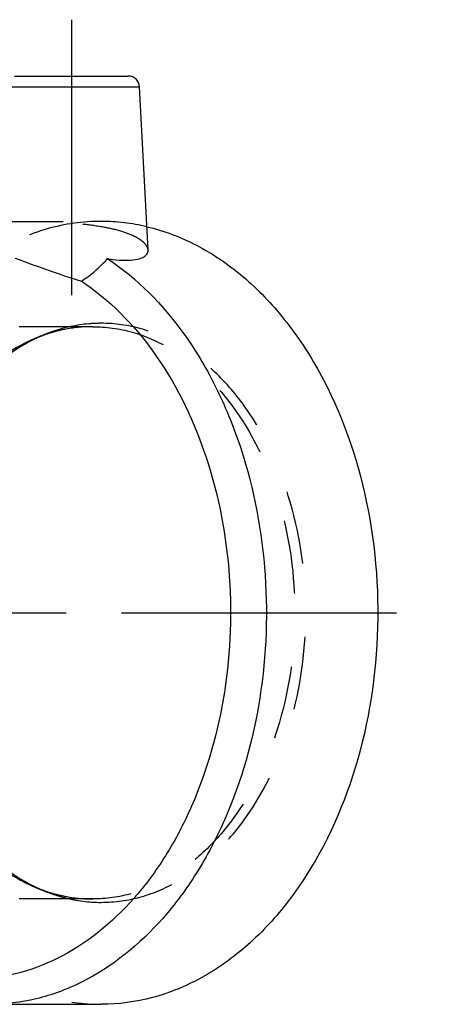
# Model space of a CAD drawing. Header units: millimetres. Extents: x 349 to 651, y 454 to 546.
# Tile 45 of 45: x 614 to 651, y 459 to 546. Entities that reach past the tile are written whole.
import ezdxf

# ---------------------------------------------------------------- set-up
doc = ezdxf.new("R2010")
doc.units = ezdxf.units.MM
doc.header["$LTSCALE"] = 65.185185
doc.linetypes.add('CENTER', pattern=[0.6, 0.375, -0.075, 0.075, -0.075])
doc.linetypes.add('HIDDEN', pattern=[0.2, 0.1, -0.1])
for name, color, linetype in [('KOERPER', 7, 'CONTINUOUS'), ('KONST.EL_MIT_GEO', 7, 'CONTINUOUS'), ('L1', 7, 'CONTINUOUS')]:
    doc.layers.add(name, color=color, linetype=linetype)

msp = doc.modelspace()

# ---------------------------------------------------------------- linework, layer by layer
at = {"layer": 'KOERPER', "color": 2, "linetype": 'CENTER'}
msp.add_line((618.574, 546.2), (618.574, 518.556), dxfattribs=at)
at = {"layer": 'KONST.EL_MIT_GEO', "color": 7, "linetype": 'Continuous'}
for p, q in [((613.523, 541.2), (623.625, 541.2)), ((600.857, 540.252), (624.624, 540.252)), ((625.383, 525.757), (624.624, 540.252)), ((611.326, 458.8), (621.226, 458.8))]:
    msp.add_line(p, q, dxfattribs=at)
at = {"layer": 'KONST.EL_MIT_GEO', "color": 8, "linetype": 'HIDDEN'}
for p, q in [((611.326, 528.3), (621.226, 528.3)), ((620.464, 518.95), (584.456, 518.95)), ((620.464, 468.15), (584.456, 468.15))]:
    msp.add_line(p, q, dxfattribs=at)
at = {"layer": 'KONST.EL_MIT_GEO', "color": 7, "linetype": 'Continuous'}
for centre, radius, start, end in [((623.625, 540.2), 1, 3.00001, 90.00013), ((664.197, 659.065), 143.262, 249.31076, 249.51854)]:
    msp.add_arc(centre, radius, start, end, dxfattribs=at)
at = {"layer": 'KONST.EL_MIT_GEO', "color": 8, "linetype": 'HIDDEN'}
for centre, radius, start, end in [((621.22, 510.754), 17.546, 76.63633, 89.97985), ((623.864, 498.45), 21.236, 109.17504, 115.46507), ((621.584, 505.013), 14.287, 109.18334, 113.94517), ((620.635, 505.396), 13.573, 104.81974, 109.59646), ((622.142, 503.859), 15.571, 117.25857, 121.4013), ((620.87, 504.747), 14.263, 109.61207, 115.48379), ((621.821, 504.476), 14.875, 113.93817, 117.2479), ((622.142, 483.241), 15.571, 238.5987, 242.74143), ((623.864, 488.65), 21.236, 244.53493, 250.82496), ((620.87, 482.353), 14.263, 244.51621, 250.38793), ((621.821, 482.624), 14.875, 242.7521, 246.06183), ((621.584, 482.087), 14.287, 246.05483, 250.81666), ((620.635, 481.704), 13.573, 250.40354, 255.18026)]:
    msp.add_arc(centre, radius, start, end, dxfattribs=at)
for points, knots in [([(621.226, 528.3), (619.612, 528.3), (616.31, 527.832), (611.625, 525.783), (607.346, 522.496), (602.244, 516.49), (597.819, 506.697), (596.049, 493.55), (597.819, 480.403), (602.244, 470.61), (607.346, 464.604), (611.625, 461.317), (616.31, 459.268), (619.612, 458.8), (621.226, 458.8)], [0, 0, 0, 0, 0.05173, 0.105334, 0.162249, 0.223216, 0.356475, 0.5, 0.643525, 0.776784, 0.837751, 0.894666, 0.94827, 1, 1, 1, 1]), ([(625.384, 525.749), (625.373, 525.969), (625.145, 526.313), (624.718, 526.661), (624.024, 527.069), (622.872, 527.487), (621.225, 527.846), (619.348, 528.077), (616.865, 528.234), (615.024, 528.264), (613.852, 528.264)], [0, 0, 0, 0, 0.053954, 0.091308, 0.136447, 0.249783, 0.390236, 0.54884, 0.712848, 1, 1, 1, 1]), ([(621.226, 519.25), (620.861, 519.25), (619.391, 519.188), (617.934, 518.871), (616.889, 518.508)], [0, 0, 0, 0, 0.248067, 1, 1, 1, 1]), ([(621.226, 467.85), (622.419, 467.85), (624.861, 468.196), (628.326, 469.712), (631.491, 472.142), (635.264, 476.584), (638.536, 483.827), (639.845, 493.55), (638.536, 503.273), (635.264, 510.516), (631.491, 514.958), (628.326, 517.388), (624.861, 518.904), (622.419, 519.25), (621.226, 519.25)], [0, 0, 0, 0, 0.05173, 0.105334, 0.162249, 0.223216, 0.356476, 0.5, 0.643524, 0.776784, 0.837751, 0.894666, 0.94827, 1, 1, 1, 1]), ([(620.464, 518.95), (620.187, 518.95), (619.076, 518.914), (617.971, 518.731), (617.164, 518.518)], [0, 0, 0, 0, 0.248732, 1, 1, 1, 1]), ([(620.464, 518.95), (621.643, 518.95), (624.057, 518.608), (627.481, 517.11), (630.609, 514.708), (634.338, 510.318), (637.572, 503.16), (638.866, 493.55), (637.572, 483.94), (634.338, 476.782), (630.609, 472.392), (627.481, 469.99), (624.057, 468.492), (621.643, 468.15), (620.464, 468.15)], [0, 0, 0, 0, 0.051729, 0.105334, 0.162249, 0.223216, 0.356476, 0.5, 0.643524, 0.776784, 0.837751, 0.894666, 0.948271, 1, 1, 1, 1]), ([(614.734, 517.623), (612.886, 516.743), (609.361, 514.043), (605.504, 508.319), (603.056, 501.279), (602.22, 493.55), (603.056, 485.821), (605.504, 478.781), (609.361, 473.057), (612.886, 470.357), (614.734, 469.477)], [0, 0, 0, 0, 0.108529, 0.229451, 0.361518, 0.5, 0.638482, 0.770549, 0.891471, 1, 1, 1, 1]), ([(614.029, 517.149), (612.336, 516.116), (609.169, 513.264), (605.72, 507.623), (603.544, 500.874), (602.802, 493.55), (603.544, 486.226), (605.72, 479.477), (609.169, 473.836), (612.336, 470.984), (614.029, 469.951)], [0, 0, 0, 0, 0.109994, 0.231557, 0.362994, 0.5, 0.637006, 0.768443, 0.890006, 1, 1, 1, 1]), ([(616.889, 468.592), (617.241, 468.47), (618.649, 468.043), (620.128, 467.85), (621.226, 467.85)], [0, 0, 0, 0, 0.253524, 1, 1, 1, 1]), ([(617.164, 468.582), (617.435, 468.511), (618.518, 468.261), (619.633, 468.15), (620.464, 468.15)], [0, 0, 0, 0, 0.252204, 1, 1, 1, 1])]:
    msp.add_open_spline(points, degree=3, knots=knots, dxfattribs=at)
at = {"layer": 'KONST.EL_MIT_GEO', "color": 7, "linetype": 'Continuous'}
for points, knots in [([(625.275, 527.825), (626.803, 527.464), (629.856, 526.304), (634.008, 523.463), (637.698, 519.605), (641.944, 513.138), (645.374, 503.348), (646.263, 490.711), (643.96, 478.424), (639.419, 469.449), (634.44, 464.014), (630.329, 461.055), (625.874, 459.218), (622.754, 458.8), (621.226, 458.8)], [0, 0, 0, 0, 0.052614, 0.108104, 0.167279, 0.230355, 0.366189, 0.509363, 0.650365, 0.780464, 0.840067, 0.895934, 0.948804, 1, 1, 1, 1]), ([(623.423, 524.844), (623.71, 524.844), (624.217, 524.874), (624.86, 525.045), (625.292, 525.333), (625.39, 525.624), (625.384, 525.749)], [0, 0, 0, 0, 0.365692, 0.642415, 0.841181, 1, 1, 1, 1]), ([(621.792, 524.99), (624.432, 523.233), (627.951, 519.62), (631.415, 513.844), (634.28, 507.028), (636.189, 497.587), (635.783, 486.042), (633.208, 476.871), (629.852, 470.474), (625.989, 465.222), (621.08, 461.199), (615.534, 459.143), (612.713, 458.8), (611.326, 458.8)], [0, 0, 0, 0, 0.115325, 0.178397, 0.24458, 0.3833, 0.524784, 0.661178, 0.725534, 0.786531, 0.897801, 0.949587, 1, 1, 1, 1]), ([(614.068, 524.859), (614.905, 524.546), (616.69, 523.89), (618.492, 523.28), (619.461, 522.996)], [0, 0, 0, 0, 0.469251, 1, 1, 1, 1]), ([(619.461, 522.996), (619.683, 523.136), (620.527, 523.718), (621.284, 524.423), (621.792, 524.99)], [0, 0, 0, 0, 0.256279, 1, 1, 1, 1]), ([(621.792, 524.99), (621.938, 524.967), (622.478, 524.889), (623.025, 524.844), (623.423, 524.844)], [0, 0, 0, 0, 0.270588, 1, 1, 1, 1]), ([(619.461, 522.996), (621.936, 521.361), (626.447, 516.755), (630.857, 507.811), (632.984, 497.388), (632.616, 486.575), (630.214, 477.985), (627.076, 471.991), (623.462, 467.069), (618.867, 463.299), (613.675, 461.371), (611.033, 461.05), (609.735, 461.05)], [0, 0, 0, 0, 0.115265, 0.244156, 0.382901, 0.524459, 0.660952, 0.725359, 0.786403, 0.897748, 0.949562, 1, 1, 1, 1])]:
    msp.add_open_spline(points, degree=3, knots=knots, dxfattribs=at)
at = {"layer": 'L1', "color": 2, "linetype": 'CENTER'}
msp.add_line((349.232, 493.55), (650.822, 493.55), dxfattribs=at)

doc.saveas('drawing.dxf')
